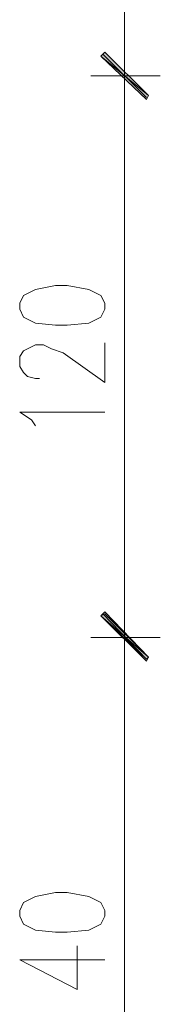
# Model space of a CAD drawing. Header units: inches. Extents: x -1441 to 3871, y -4351 to 2413.
# Tile 123 of 256: x 2077 to 2107, y -1844 to -1633. Entities that reach past the tile are written whole.
import ezdxf

# ---------------------------------------------------------------- set-up
doc = ezdxf.new("R2010")
doc.units = ezdxf.units.IN
doc.header["$MEASUREMENT"] = 0
doc.layers.add('at_Entity', color=7, linetype='Continuous')
doc.layers.add('at_Solid', color=7, linetype='Continuous')

msp = doc.modelspace()

# ---------------------------------------------------------------- hatches: boundary and pattern name
at = {"layer": 'at_Solid', "lineweight": 15}
for points in [[(2094.91818, -1639.76176), (2094.06904, -1640.60613), (2104.2253, -1649.07366)], [(2104.2253, -1649.07366), (2094.06904, -1640.60613), (2094.91818, -1639.76176)], [(2094.06904, -1640.60613), (2104.2253, -1649.07366), (2103.8055, -1649.91803)], [(2103.8055, -1649.91803), (2104.2253, -1649.07366), (2094.06904, -1640.60613)], [(2104.2253, -1769.2887), (2094.06904, -1760.39661), (2094.91818, -1759.55224)], [(2094.91818, -1759.97204), (2094.06904, -1760.39661), (2104.2253, -1769.2887)], [(2094.06904, -1760.39661), (2104.2253, -1769.2887), (2103.8055, -1770.13307)], [(2103.8055, -1769.7085), (2104.2253, -1769.2887), (2094.06904, -1760.39661)]]:
    msp.add_hatch(color=7, dxfattribs=at).paths.add_polyline_path(points)

# ---------------------------------------------------------------- linework, layer by layer
at = {"layer": 'at_Entity', "color": 7, "lineweight": 15}
for p, q in [((2099.14956, -1639.33719), (2099.14956, -1510.65462)), ((2099.14956, -1653.30504), (2099.14956, -1636.37475)), ((2099.14956, -1636.37475), (2099.14956, -1653.30504)), ((2094.91818, -1639.76176), (2094.06904, -1640.60613)), ((2094.06904, -1640.60613), (2094.91818, -1639.76176)), ((2094.06904, -1640.60613), (2104.2253, -1649.07366)), ((2094.06904, -1640.60613), (2104.2253, -1649.07366)), ((2103.8055, -1649.91803), (2094.06904, -1640.60613)), ((2104.2253, -1649.07366), (2094.06904, -1640.60613)), ((2094.06904, -1640.60613), (2103.8055, -1649.91803)), ((2104.2253, -1649.07366), (2094.06904, -1640.60613)), ((2103.8055, -1649.49346), (2094.48884, -1640.18156)), ((2094.48884, -1640.18156), (2103.8055, -1649.49346)), ((2104.2253, -1649.07366), (2094.91818, -1639.76176)), ((2094.91818, -1639.76176), (2104.2253, -1649.07366)), ((2091.95096, -1644.83751), (2106.76795, -1644.83751)), ((2106.76795, -1644.83751), (2091.95096, -1644.83751)), ((2104.2253, -1649.07366), (2103.8055, -1649.91803)), ((2103.8055, -1649.91803), (2104.2253, -1649.07366)), ((2099.14956, -1759.12767), (2099.14956, -1650.34259)), ((2084.33257, -1689.70825), (2080.1012, -1690.55262)), ((2086.87522, -1689.70825), (2084.33257, -1689.70825)), ((2091.5264, -1690.55262), (2086.87522, -1689.70825)), ((2077.55855, -1691.82633), (2076.71418, -1693.51506)), ((2080.1012, -1690.55262), (2077.55855, -1691.82633)), ((2094.06904, -1691.82633), (2091.5264, -1690.55262)), ((2094.91818, -1693.51506), (2094.06904, -1691.82633)), ((2076.71418, -1693.51506), (2076.71418, -1694.78877)), ((2094.91818, -1694.78877), (2094.91818, -1693.51506)), ((2076.71418, -1694.78877), (2077.55855, -1696.4775)), ((2077.55855, -1696.4775), (2080.1012, -1697.75121)), ((2091.5264, -1697.75121), (2094.06904, -1696.4775)), ((2094.06904, -1696.4775), (2094.91818, -1694.78877)), ((2080.1012, -1697.75121), (2084.33257, -1698.17578)), ((2084.33257, -1698.17578), (2086.87522, -1698.17578)), ((2086.87522, -1698.17578), (2091.5264, -1697.75121)), ((2078.40769, -1703.25153), (2080.1012, -1702.40716)), ((2080.1012, -1702.40716), (2081.7947, -1702.40716)), ((2081.7947, -1702.40716), (2083.48344, -1703.25153)), ((2094.91818, -1710.45012), (2094.91818, -1701.98259)), ((2076.71418, -1704.94503), (2077.55855, -1703.6761)), ((2077.55855, -1703.6761), (2078.40769, -1703.25153)), ((2083.48344, -1703.25153), (2086.02608, -1704.10066)), ((2086.02608, -1704.10066), (2094.91818, -1710.45012)), ((2076.71418, -1707.06311), (2076.71418, -1704.94503)), ((2077.55855, -1708.33204), (2076.71418, -1707.06311)), ((2078.40769, -1709.18118), (2077.55855, -1708.33204)), ((2080.1012, -1709.60098), (2078.40769, -1709.18118)), ((2080.94556, -1709.60098), (2080.1012, -1709.60098)), ((2079.25206, -1718.48831), (2076.71418, -1716.79957)), ((2076.71418, -1716.79957), (2094.91818, -1716.79957)), ((2080.1012, -1719.76201), (2079.25206, -1718.48831)), ((2099.14956, -1773.09551), (2099.14956, -1756.58503)), ((2099.14956, -1756.58503), (2099.14956, -1773.09551)), ((2094.06904, -1760.39661), (2094.91818, -1759.55224)), ((2094.91818, -1759.55224), (2104.2253, -1769.2887)), ((2094.91818, -1759.97204), (2094.06904, -1760.39661)), ((2094.06904, -1760.39661), (2104.2253, -1769.2887)), ((2094.06904, -1760.39661), (2104.2253, -1769.2887)), ((2103.8055, -1770.13307), (2094.06904, -1760.39661)), ((2104.2253, -1769.2887), (2094.06904, -1760.39661)), ((2094.06904, -1760.39661), (2103.8055, -1769.7085)), ((2104.2253, -1769.2887), (2094.06904, -1760.39661)), ((2103.8055, -1769.7085), (2094.48884, -1759.97204)), ((2094.48884, -1759.97204), (2103.8055, -1769.7085)), ((2104.2253, -1769.2887), (2094.91818, -1759.97204)), ((2091.95096, -1765.05256), (2106.76795, -1765.05256)), ((2106.76795, -1765.05256), (2091.95096, -1765.05256)), ((2104.2253, -1769.2887), (2103.8055, -1770.13307)), ((2103.8055, -1769.7085), (2104.2253, -1769.2887)), ((2099.14956, -1899.23545), (2099.14956, -1770.55764)), ((2080.1012, -1820.50413), (2077.55855, -1821.77307)), ((2084.33257, -1819.65976), (2080.1012, -1820.50413)), ((2086.87522, -1819.65976), (2084.33257, -1819.65976)), ((2091.5264, -1820.50413), (2086.87522, -1819.65976)), ((2094.06904, -1821.77307), (2091.5264, -1820.50413)), ((2077.55855, -1821.77307), (2076.71418, -1823.46657)), ((2094.91818, -1823.46657), (2094.06904, -1821.77307)), ((2076.71418, -1823.46657), (2076.71418, -1824.73551)), ((2076.71418, -1824.73551), (2077.55855, -1826.42902)), ((2094.06904, -1826.42902), (2094.91818, -1824.73551)), ((2094.91818, -1824.73551), (2094.91818, -1823.46657)), ((2077.55855, -1826.42902), (2080.1012, -1827.69795)), ((2091.5264, -1827.69795), (2094.06904, -1826.42902)), ((2080.1012, -1827.69795), (2084.33257, -1828.12252)), ((2084.33257, -1828.12252), (2086.87522, -1828.12252)), ((2086.87522, -1828.12252), (2091.5264, -1827.69795)), ((2088.98852, -1840.39686), (2088.98852, -1831.08496)), ((2076.71418, -1834.04741), (2088.98852, -1840.39686)), ((2076.71418, -1834.04741), (2094.91818, -1834.04741))]:
    msp.add_line(p, q, dxfattribs=at)

doc.saveas('drawing.dxf')
